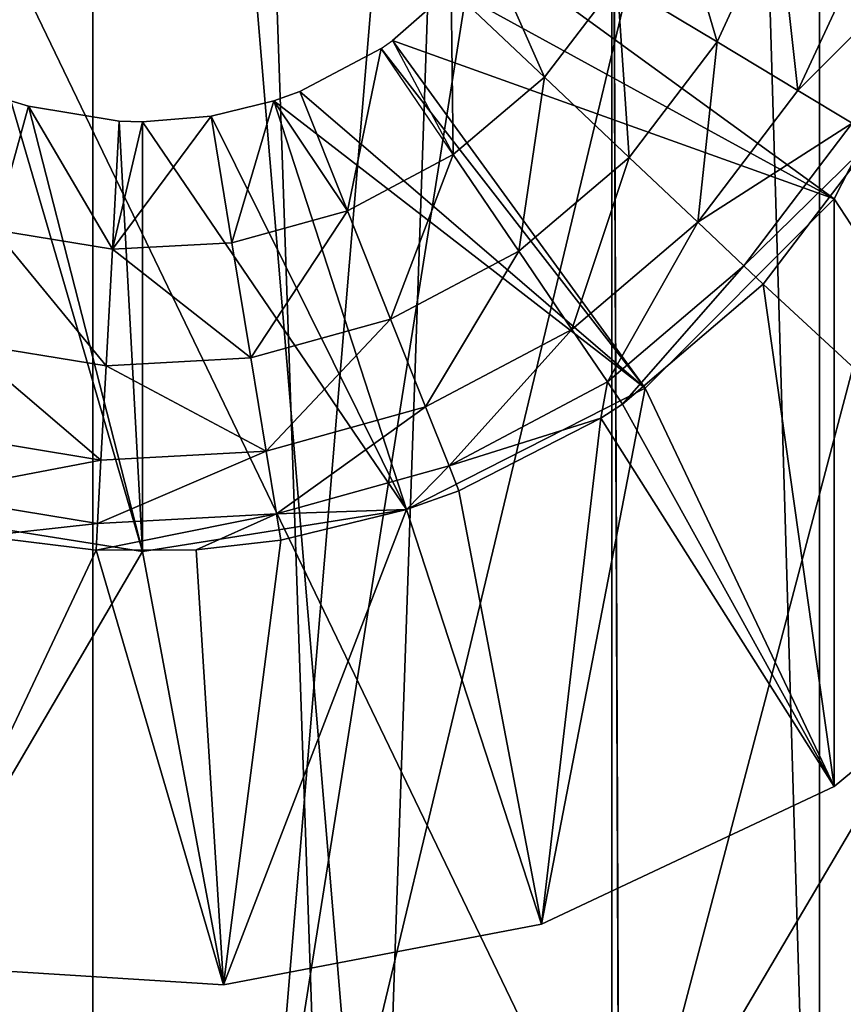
# Model space of a CAD drawing. Header units: millimetres. Extents: x 8 to 152, y -272 to 223.
# Tile 21 of 35: x 64.83 to 66.74, y 207.77 to 210.06. Entities that reach past the tile are written whole.
import ezdxf

# ---------------------------------------------------------------- set-up
doc = ezdxf.new("R2010")
doc.units = ezdxf.units.MM
doc.header["$LTSCALE"] = 25.4
doc.layers.get('0').update_dxf_attribs({"true_color": 0xff5454})

# ---------------------------------------------------------------- blocks, each defined once
blk = doc.blocks.new('EYE-SUPER-6487-6494-6501.STL#3')
at = {"color": 250, "true_color": 0x262626}
mesh = blk.add_polyface(dxfattribs=at)
corners = [(58.7496, 207.6285, 271.4306), (58.2049, 222.5148, 271.4306), (58.2049, 210.0148, 271.4306), (69.2049, 222.5148, 271.4306), (60.2757, 205.7148, 271.4306), (62.481, 204.6527, 271.4306), (64.9288, 204.6527, 271.4306), (67.1341, 205.7148, 271.4306), (68.6602, 207.6285, 271.4306), (69.2049, 210.0148, 271.4306)]
mesh.append_faces([[corners[k] for k in face] for face in [(0, 1, 2), (3, 8, 9)]], dxfattribs={"vtx0": -1, "color": 250})
mesh.append_faces([[corners[k] for k in face] for face in [(1, 0, 3)]], dxfattribs={"vtx0": -1, "vtx1": -1, "color": 250})
mesh.append_faces([[corners[k] for k in face] for face in [(3, 0, 4), (3, 4, 5), (3, 5, 6), (3, 6, 7), (3, 7, 8)]], dxfattribs={"vtx0": -1, "vtx2": -1, "color": 250})
mesh = blk.add_polyface(dxfattribs=at)
corners = [(67.8339, 222.5148, 181.6014), (63.7049, 196.5148, 181.4306), (59.5759, 222.5148, 181.6014)]
mesh.append_faces([[corners[k] for k in face] for face in [(0, 1, 2)]], dxfattribs={"color": 250})
mesh = blk.add_polyface(dxfattribs=at)
corners = [(67.8339, 196.5148, 181.6014), (63.7049, 196.5148, 181.4306), (67.8339, 222.5148, 181.6014)]
mesh.append_faces([[corners[k] for k in face] for face in [(0, 1, 2)]], dxfattribs={"color": 250})
at = {"color": 250, "true_color": 0x282828}
mesh = blk.add_polyface(dxfattribs=at)
corners = [(64.999, 187.5148, 214.2602), (63.7049, 222.5148, 214.4306), (63.7049, 187.5148, 214.4306), (64.999, 222.5148, 214.2602)]
mesh.append_faces([[corners[k] for k in face] for face in [(0, 1, 2), (1, 0, 3)]], dxfattribs={"vtx0": -1, "color": 250})
mesh = blk.add_polyface(dxfattribs=at)
corners = [(64.999, 222.5148, 204.601), (63.7049, 187.5148, 204.4306), (63.7049, 222.5148, 204.4306), (64.999, 187.5148, 204.601)]
mesh.append_faces([[corners[k] for k in face] for face in [(0, 1, 2), (1, 0, 3)]], dxfattribs={"vtx0": -1, "color": 250})
at = {"color": 250, "true_color": 0x262626}
mesh = blk.add_polyface(dxfattribs=at)
corners = [(66.6872, 222.5148, 213.7513), (64.3377, 194.5148, 214.6423), (64.3377, 222.5148, 214.6423), (66.6872, 194.5148, 213.7513)]
mesh.append_faces([[corners[k] for k in face] for face in [(0, 1, 2), (1, 0, 3)]], dxfattribs={"vtx0": -1, "color": 250})
mesh = blk.add_polyface(dxfattribs=at)
corners = [(66.6872, 194.5148, 205.1099), (64.3377, 222.5148, 204.2189), (64.3377, 194.5148, 204.2189), (66.6872, 222.5148, 205.1099)]
mesh.append_faces([[corners[k] for k in face] for face in [(0, 1, 2), (1, 0, 3)]], dxfattribs={"vtx0": -1, "color": 250})
at = {"color": 250, "true_color": 0x282828}
mesh = blk.add_polyface(dxfattribs=at)
corners = [(66.2049, 187.5148, 213.7607), (64.999, 222.5148, 214.2602), (64.999, 187.5148, 214.2602), (66.2049, 222.5148, 213.7607)]
mesh.append_faces([[corners[k] for k in face] for face in [(0, 1, 2), (1, 0, 3)]], dxfattribs={"vtx0": -1, "color": 250})
mesh = blk.add_polyface(dxfattribs=at)
corners = [(66.2049, 222.5148, 205.1005), (64.999, 187.5148, 204.601), (64.999, 222.5148, 204.601), (66.2049, 187.5148, 205.1005)]
mesh.append_faces([[corners[k] for k in face] for face in [(0, 1, 2), (1, 0, 3)]], dxfattribs={"vtx0": -1, "color": 250})
mesh = blk.add_polyface(dxfattribs=at)
corners = [(67.2404, 187.5148, 212.9661), (66.2049, 222.5148, 213.7607), (66.2049, 187.5148, 213.7607), (67.2404, 222.5148, 212.9661)]
mesh.append_faces([[corners[k] for k in face] for face in [(0, 1, 2), (1, 0, 3)]], dxfattribs={"vtx0": -1, "color": 250})
mesh = blk.add_polyface(dxfattribs=at)
corners = [(67.2404, 222.5148, 205.8951), (66.2049, 187.5148, 205.1005), (66.2049, 222.5148, 205.1005), (67.2404, 187.5148, 205.8951)]
mesh.append_faces([[corners[k] for k in face] for face in [(0, 1, 2), (1, 0, 3)]], dxfattribs={"vtx0": -1, "color": 250})
at = {"color": 250, "true_color": 0x262626}
mesh = blk.add_polyface(dxfattribs=at)
corners = [(66.6872, 222.5148, 213.7513), (68.3535, 194.5148, 211.8704), (66.6872, 194.5148, 213.7513), (68.3535, 222.5148, 211.8704)]
mesh.append_faces([[corners[k] for k in face] for face in [(0, 1, 2), (1, 0, 3)]], dxfattribs={"vtx0": -1, "color": 250})
mesh = blk.add_polyface(dxfattribs=at)
corners = [(68.3535, 222.5148, 206.9908), (66.6872, 194.5148, 205.1099), (68.3535, 194.5148, 206.9908), (66.6872, 222.5148, 205.1099)]
mesh.append_faces([[corners[k] for k in face] for face in [(0, 1, 2), (1, 0, 3)]], dxfattribs={"vtx0": -1, "color": 250})
mesh = blk.add_polyface(dxfattribs=at)
corners = [(59.3653, 213.9983, 223.9306), (59.3843, 208.9983, 223.9306), (58.7049, 211.4958, 223.9306), (61.1884, 215.8354, 223.9306), (61.2214, 207.1752, 223.9306), (63.6858, 216.5148, 223.9306), (63.724, 206.5149, 223.9306), (66.1884, 215.8545, 223.9306), (66.2214, 207.1943, 223.9306), (68.0255, 214.0313, 223.9306), (68.0445, 209.0314, 223.9306), (68.7049, 211.5339, 223.9306)]
mesh.append_faces([[corners[k] for k in face] for face in [(0, 1, 2), (10, 9, 11)]], dxfattribs={"vtx0": -1, "color": 250})
mesh.append_faces([[corners[k] for k in face] for face in [(1, 3, 4), (4, 5, 6), (6, 7, 8), (8, 9, 10)]], dxfattribs={"vtx0": -1, "vtx1": -1, "color": 250})
mesh.append_faces([[corners[k] for k in face] for face in [(1, 0, 3), (4, 3, 5), (6, 5, 7), (8, 7, 9)]], dxfattribs={"vtx0": -1, "vtx2": -1, "color": 250})
at = {"color": 7, "true_color": 0xfaf5f5}
mesh = blk.add_polyface(dxfattribs=at)
corners = [(62.1375, 211.1887, 1.8268), (62.1375, 210.4367, 1.8268), (62.1139, 210.8127, 1.8268), (62.3245, 211.917, 1.8268), (62.3245, 209.7083, 1.8268), (62.6868, 212.576, 1.8268), (62.6868, 209.0493, 1.8268), (63.2016, 213.1242, 1.8268), (63.1266, 210.8127, 1.8268), (63.2239, 211.4268, 1.8268), (63.8365, 213.5271, 1.8268), (63.5062, 211.9807, 1.8268), (63.9458, 212.4204, 1.8268), (64.5517, 213.7595, 1.8268), (64.4998, 212.7026, 1.8268), (65.1139, 212.7999, 1.8268), (65.3022, 213.8067, 1.8268), (65.7279, 212.7026, 1.8268), (66.0409, 213.6658, 1.8268), (66.2819, 212.4204, 1.8268), (66.7213, 213.3456, 1.8268), (66.7215, 211.9807, 1.8268), (67.3008, 212.8663, 1.8268), (67.0038, 211.4268, 1.8268), (67.1011, 210.8127, 1.8268), (63.2016, 208.5011, 1.8268), (63.2239, 210.1986, 1.8268), (63.8365, 208.0982, 1.8268), (63.5062, 209.6446, 1.8268), (63.9458, 209.205, 1.8268), (64.5517, 207.8658, 1.8268), (64.4998, 208.9227, 1.8268), (65.1139, 208.8254, 1.8268), (65.3022, 207.8186, 1.8268), (65.7279, 208.9227, 1.8268), (66.0409, 207.9595, 1.8268), (66.2819, 209.205, 1.8268), (66.7213, 208.2797, 1.8268), (66.7215, 209.6446, 1.8268), (67.3008, 208.759, 1.8268), (67.0038, 210.1986, 1.8268), (67.7428, 212.2579, 1.8268), (67.7428, 209.3674, 1.8268), (68.0196, 211.5587, 1.8268), (68.0196, 210.0666, 1.8268), (68.1139, 210.8127, 1.8268)]
mesh.append_faces([[corners[k] for k in face] for face in [(0, 1, 2), (44, 43, 45)]], dxfattribs={"vtx0": -1, "color": 7})
mesh.append_faces([[corners[k] for k in face] for face in [(1, 3, 4), (4, 5, 6), (8, 7, 9), (9, 10, 11), (11, 10, 12), (12, 13, 14), (14, 13, 15), (15, 16, 17), (17, 18, 19), (19, 20, 21), (21, 22, 23), (23, 22, 24), (25, 26, 27), (27, 29, 30), (30, 32, 33), (33, 34, 35), (35, 36, 37), (37, 38, 39), (39, 41, 42), (42, 43, 44)]], dxfattribs={"vtx0": -1, "vtx1": -1, "color": 7})
mesh.append_faces([[corners[k] for k in face] for face in [(6, 7, 8), (39, 24, 22)]], dxfattribs={"vtx0": -1, "vtx1": -1, "vtx2": -1, "color": 7})
mesh.append_faces([[corners[k] for k in face] for face in [(1, 0, 3), (4, 3, 5), (6, 5, 7), (9, 7, 10), (12, 10, 13), (15, 13, 16), (17, 16, 18), (19, 18, 20), (21, 20, 22), (8, 25, 6), (25, 8, 26), (27, 26, 28), (27, 28, 29), (30, 29, 31), (30, 31, 32), (33, 32, 34), (35, 34, 36), (37, 36, 38), (39, 38, 40), (39, 40, 24), (39, 22, 41), (42, 41, 43)]], dxfattribs={"vtx0": -1, "vtx2": -1, "color": 7})
at = {"color": 250, "true_color": 0x262626}
mesh = blk.add_polyface(dxfattribs=at)
corners = [(63.7012, 212.4956, 305.1678), (66.2211, 207.2639, 310.9074), (66.2034, 211.925, 304.8329), (63.7193, 207.7281, 311.381)]
mesh.append_faces([[corners[k] for k in face] for face in [(0, 1, 2), (1, 0, 3)]], dxfattribs={"vtx0": -1, "color": 250})
mesh = blk.add_polyface(dxfattribs=at)
corners = [(68.0395, 210.347, 303.9178), (66.2211, 207.2639, 310.9074), (68.0562, 205.9768, 309.6133), (66.2034, 211.925, 304.8329)]
mesh.append_faces([[corners[k] for k in face] for face in [(0, 1, 2), (1, 0, 3)]], dxfattribs={"vtx0": -1, "color": 250})
at = {"color": 7, "true_color": 0xfaf5f5}
mesh = blk.add_polyface(dxfattribs=at)
corners = [(66.4491, 210.0093, 20.6488), (66.3336, 210.4017, 20.7813), (66.2167, 210.1491, 20.7813), (66.5906, 210.3151, 20.6488)]
mesh.append_faces([[corners[k] for k in face] for face in [(0, 1, 2), (1, 0, 3)]], dxfattribs={"vtx0": -1, "color": 7})
mesh = blk.add_polyface(dxfattribs=at)
corners = [(66.637, 209.8962, 20.4415), (66.5906, 210.3151, 20.6488), (66.4491, 210.0093, 20.6488), (66.7984, 210.2451, 20.4415)]
mesh.append_faces([[corners[k] for k in face] for face in [(0, 1, 2), (1, 0, 3)]], dxfattribs={"vtx0": -1, "color": 7})
mesh = blk.add_polyface(dxfattribs=at)
corners = [(65.9138, 210.2315, 20.8268), (66.7215, 209.6446, 1.8268), (65.8317, 210.1327, 20.8268)]
mesh.append_faces([[corners[k] for k in face] for face in [(0, 1, 2)]], dxfattribs={"color": 7})
mesh = blk.add_polyface(dxfattribs=at)
corners = [(66.0483, 209.9275, 20.7813), (65.9138, 210.2315, 20.8268), (65.8317, 210.1327, 20.8268)]
mesh.append_faces([[corners[k] for k in face] for face in [(0, 1, 2)]], dxfattribs={"color": 7})
mesh = blk.add_polyface(dxfattribs=at)
corners = [(65.9138, 210.2315, 20.8268), (67.0038, 210.1986, 1.8268), (66.7215, 209.6446, 1.8268)]
mesh.append_faces([[corners[k] for k in face] for face in [(0, 1, 2)]], dxfattribs={"color": 7})
mesh = blk.add_polyface(dxfattribs=at)
corners = [(66.2167, 210.1491, 20.7813), (65.9138, 210.2315, 20.8268), (66.0483, 209.9275, 20.7813)]
mesh.append_faces([[corners[k] for k in face] for face in [(0, 1, 2)]], dxfattribs={"color": 7})
mesh = blk.add_polyface(dxfattribs=at)
corners = [(66.9381, 210.198, 20.1782), (66.637, 209.8962, 20.4415), (66.7633, 209.8202, 20.1782), (66.7984, 210.2451, 20.4415)]
mesh.append_faces([[corners[k] for k in face] for face in [(0, 1, 2), (1, 0, 3)]], dxfattribs={"vtx0": -1, "color": 7})
mesh = blk.add_polyface(dxfattribs=at)
corners = [(66.2452, 209.741, 20.6488), (66.2167, 210.1491, 20.7813), (66.0483, 209.9275, 20.7813), (66.4491, 210.0093, 20.6488)]
mesh.append_faces([[corners[k] for k in face] for face in [(0, 1, 2), (1, 0, 3)]], dxfattribs={"vtx0": -1, "color": 7})
mesh = blk.add_polyface(dxfattribs=at)
corners = [(65.8317, 210.1327, 20.8268), (66.7215, 209.6446, 1.8268), (65.6951, 210.0127, 20.8268)]
mesh.append_faces([[corners[k] for k in face] for face in [(0, 1, 2)]], dxfattribs={"color": 7})
mesh = blk.add_polyface(dxfattribs=at)
corners = [(65.8362, 209.7473, 20.7813), (65.8317, 210.1327, 20.8268), (65.6951, 210.0127, 20.8268)]
mesh.append_faces([[corners[k] for k in face] for face in [(0, 1, 2)]], dxfattribs={"color": 7})
mesh = blk.add_polyface(dxfattribs=at)
corners = [(66.0483, 209.9275, 20.7813), (65.8317, 210.1327, 20.8268), (65.8362, 209.7473, 20.7813)]
mesh.append_faces([[corners[k] for k in face] for face in [(0, 1, 2)]], dxfattribs={"color": 7})
mesh = blk.add_polyface(dxfattribs=at)
corners = [(65.6951, 210.0127, 20.8268), (66.2819, 209.205, 1.8268), (65.6688, 209.9942, 20.8268)]
mesh.append_faces([[corners[k] for k in face] for face in [(0, 1, 2)]], dxfattribs={"color": 7})
mesh = blk.add_polyface(dxfattribs=at)
corners = [(65.6951, 210.0127, 20.8268), (66.7215, 209.6446, 1.8268), (66.2819, 209.205, 1.8268)]
mesh.append_faces([[corners[k] for k in face] for face in [(0, 1, 2)]], dxfattribs={"color": 7})
mesh = blk.add_polyface(dxfattribs=at)
corners = [(66.4044, 209.5902, 20.4415), (66.4491, 210.0093, 20.6488), (66.2452, 209.741, 20.6488), (66.637, 209.8962, 20.4415)]
mesh.append_faces([[corners[k] for k in face] for face in [(0, 1, 2), (1, 0, 3)]], dxfattribs={"vtx0": -1, "color": 7})
mesh = blk.add_polyface(dxfattribs=at)
corners = [(65.6688, 209.9942, 20.8268), (66.2819, 209.205, 1.8268), (65.4798, 209.8941, 20.8268)]
mesh.append_faces([[corners[k] for k in face] for face in [(0, 1, 2)]], dxfattribs={"color": 7})
mesh = blk.add_polyface(dxfattribs=at)
corners = [(65.5903, 209.6169, 20.7813), (65.6688, 209.9942, 20.8268), (65.4798, 209.8941, 20.8268), (65.8362, 209.7473, 20.7813)]
mesh.append_faces([[corners[k] for k in face] for face in [(0, 1, 2), (1, 0, 3)]], dxfattribs={"vtx0": -1, "color": 7})
mesh = blk.add_polyface(dxfattribs=at)
corners = [(65.9883, 209.5229, 20.6488), (66.0483, 209.9275, 20.7813), (65.8362, 209.7473, 20.7813), (66.2452, 209.741, 20.6488)]
mesh.append_faces([[corners[k] for k in face] for face in [(0, 1, 2), (1, 0, 3)]], dxfattribs={"vtx0": -1, "color": 7})
mesh = blk.add_polyface(dxfattribs=at)
corners = [(65.4798, 209.8941, 20.8268), (66.2819, 209.205, 1.8268), (65.4194, 209.8723, 20.8268)]
mesh.append_faces([[corners[k] for k in face] for face in [(0, 1, 2)]], dxfattribs={"color": 7})
mesh = blk.add_polyface(dxfattribs=at)
corners = [(65.5903, 209.6169, 20.7813), (65.4798, 209.8941, 20.8268), (65.4194, 209.8723, 20.8268)]
mesh.append_faces([[corners[k] for k in face] for face in [(0, 1, 2)]], dxfattribs={"color": 7})
mesh = blk.add_polyface(dxfattribs=at)
corners = [(66.7633, 209.8202, 20.1782), (66.4044, 209.5902, 20.4415), (66.5114, 209.4888, 20.1782), (66.637, 209.8962, 20.4415)]
mesh.append_faces([[corners[k] for k in face] for face in [(0, 1, 2), (1, 0, 3)]], dxfattribs={"vtx0": -1, "color": 7})
mesh = blk.add_polyface(dxfattribs=at)
corners = [(64.8083, 209.8723, 20.8268), (65.1139, 208.8254, 1.8268), (64.4998, 208.9227, 1.8268)]
mesh.append_faces([[corners[k] for k in face] for face in [(0, 1, 2)]], dxfattribs={"color": 7})
mesh = blk.add_polyface(dxfattribs=at)
corners = [(64.8493, 209.8599, 20.8268), (64.8083, 209.8723, 20.8268), (64.7695, 209.5724, 20.7813)]
mesh.append_faces([[corners[k] for k in face] for face in [(0, 1, 2)]], dxfattribs={"color": 7})
mesh = blk.add_polyface(dxfattribs=at)
corners = [(65.0442, 209.5274, 20.7813), (64.8493, 209.8599, 20.8268), (64.7695, 209.5724, 20.7813), (65.0603, 209.8253, 20.8268)]
mesh.append_faces([[corners[k] for k in face] for face in [(0, 1, 2), (1, 0, 3)]], dxfattribs={"vtx0": -1, "color": 7})
mesh = blk.add_polyface(dxfattribs=at)
corners = [(64.8493, 209.8599, 20.8268), (65.1139, 208.8254, 1.8268), (64.8083, 209.8723, 20.8268)]
mesh.append_faces([[corners[k] for k in face] for face in [(0, 1, 2)]], dxfattribs={"color": 7})
mesh = blk.add_polyface(dxfattribs=at)
corners = [(65.0603, 209.8253, 20.8268), (65.1139, 208.8254, 1.8268), (64.8493, 209.8599, 20.8268)]
mesh.append_faces([[corners[k] for k in face] for face in [(0, 1, 2)]], dxfattribs={"color": 7})
mesh = blk.add_polyface(dxfattribs=at)
corners = [(65.4194, 209.8723, 20.8268), (65.7279, 208.9227, 1.8268), (65.2738, 209.8369, 20.8268)]
mesh.append_faces([[corners[k] for k in face] for face in [(0, 1, 2)]], dxfattribs={"color": 7})
mesh = blk.add_polyface(dxfattribs=at)
corners = [(65.4194, 209.8723, 20.8268), (65.2738, 209.8369, 20.8268), (65.3221, 209.5425, 20.7813)]
mesh.append_faces([[corners[k] for k in face] for face in [(0, 1, 2)]], dxfattribs={"color": 7})
mesh = blk.add_polyface(dxfattribs=at)
corners = [(65.5903, 209.6169, 20.7813), (65.4194, 209.8723, 20.8268), (65.3221, 209.5425, 20.7813)]
mesh.append_faces([[corners[k] for k in face] for face in [(0, 1, 2)]], dxfattribs={"color": 7})
mesh = blk.add_polyface(dxfattribs=at)
corners = [(65.4194, 209.8723, 20.8268), (66.2819, 209.205, 1.8268), (65.7279, 208.9227, 1.8268)]
mesh.append_faces([[corners[k] for k in face] for face in [(0, 1, 2)]], dxfattribs={"color": 7})
mesh = blk.add_polyface(dxfattribs=at)
corners = [(65.2738, 209.8369, 20.8268), (65.1139, 209.8239, 20.8268), (65.0442, 209.5274, 20.7813)]
mesh.append_faces([[corners[k] for k in face] for face in [(0, 1, 2)]], dxfattribs={"color": 7})
mesh = blk.add_polyface(dxfattribs=at)
corners = [(65.3221, 209.5425, 20.7813), (65.2738, 209.8369, 20.8268), (65.0442, 209.5274, 20.7813)]
mesh.append_faces([[corners[k] for k in face] for face in [(0, 1, 2)]], dxfattribs={"color": 7})
mesh = blk.add_polyface(dxfattribs=at)
corners = [(65.2738, 209.8369, 20.8268), (65.7279, 208.9227, 1.8268), (65.1139, 209.8239, 20.8268)]
mesh.append_faces([[corners[k] for k in face] for face in [(0, 1, 2)]], dxfattribs={"color": 7})
mesh = blk.add_polyface(dxfattribs=at)
corners = [(65.1139, 209.8239, 20.8268), (65.0603, 209.8253, 20.8268), (65.0442, 209.5274, 20.7813)]
mesh.append_faces([[corners[k] for k in face] for face in [(0, 1, 2)]], dxfattribs={"color": 7})
mesh = blk.add_polyface(dxfattribs=at)
corners = [(65.1139, 209.8239, 20.8268), (65.1139, 208.8254, 1.8268), (65.0603, 209.8253, 20.8268)]
mesh.append_faces([[corners[k] for k in face] for face in [(0, 1, 2)]], dxfattribs={"color": 7})
mesh = blk.add_polyface(dxfattribs=at)
corners = [(65.1139, 209.8239, 20.8268), (65.7279, 208.9227, 1.8268), (65.1139, 208.8254, 1.8268)]
mesh.append_faces([[corners[k] for k in face] for face in [(0, 1, 2)]], dxfattribs={"color": 7})
mesh = blk.add_polyface(dxfattribs=at)
corners = [(66.8166, 209.7881, 19.8829), (66.5114, 209.4888, 20.1782), (66.5566, 209.4461, 19.8829), (66.7633, 209.8202, 20.1782)]
mesh.append_faces([[corners[k] for k in face] for face in [(0, 1, 2), (1, 0, 3)]], dxfattribs={"vtx0": -1, "color": 7})
mesh = blk.add_polyface(dxfattribs=at)
corners = [(66.8166, 209.7881, 19.8829), (66.5566, 209.4461, 19.8829), (67.3008, 208.759, 1.8268)]
mesh.append_faces([[corners[k] for k in face] for face in [(0, 1, 2)]], dxfattribs={"color": 7})
mesh = blk.add_polyface(dxfattribs=at)
corners = [(65.6906, 209.365, 20.6488), (65.8362, 209.7473, 20.7813), (65.5903, 209.6169, 20.7813), (65.9883, 209.5229, 20.6488)]
mesh.append_faces([[corners[k] for k in face] for face in [(0, 1, 2), (1, 0, 3)]], dxfattribs={"vtx0": -1, "color": 7})
mesh = blk.add_polyface(dxfattribs=at)
corners = [(66.1114, 209.3414, 20.4415), (66.2452, 209.741, 20.6488), (65.9883, 209.5229, 20.6488), (66.4044, 209.5902, 20.4415)]
mesh.append_faces([[corners[k] for k in face] for face in [(0, 1, 2), (1, 0, 3)]], dxfattribs={"vtx0": -1, "color": 7})
mesh = blk.add_polyface(dxfattribs=at)
corners = [(65.366, 209.2749, 20.6488), (65.5903, 209.6169, 20.7813), (65.3221, 209.5425, 20.7813), (65.6906, 209.365, 20.6488)]
mesh.append_faces([[corners[k] for k in face] for face in [(0, 1, 2), (1, 0, 3)]], dxfattribs={"vtx0": -1, "color": 7})
mesh = blk.add_polyface(dxfattribs=at)
corners = [(66.4044, 209.5902, 20.4415), (66.1942, 209.2193, 20.1782), (66.5114, 209.4888, 20.1782), (66.1114, 209.3414, 20.4415)]
mesh.append_faces([[corners[k] for k in face] for face in [(0, 1, 2), (1, 0, 3)]], dxfattribs={"vtx0": -1, "color": 7})
mesh = blk.add_polyface(dxfattribs=at)
corners = [(65.0295, 209.2567, 20.6488), (64.7695, 209.5724, 20.7813), (64.697, 209.3112, 20.6488), (65.0442, 209.5274, 20.7813)]
mesh.append_faces([[corners[k] for k in face] for face in [(0, 1, 2), (1, 0, 3)]], dxfattribs={"vtx0": -1, "color": 7})
mesh = blk.add_polyface(dxfattribs=at)
corners = [(65.366, 209.2749, 20.6488), (65.0442, 209.5274, 20.7813), (65.0295, 209.2567, 20.6488), (65.3221, 209.5425, 20.7813)]
mesh.append_faces([[corners[k] for k in face] for face in [(0, 1, 2), (1, 0, 3)]], dxfattribs={"vtx0": -1, "color": 7})
mesh = blk.add_polyface(dxfattribs=at)
corners = [(65.7718, 209.1613, 20.4415), (65.9883, 209.5229, 20.6488), (65.6906, 209.365, 20.6488), (66.1114, 209.3414, 20.4415)]
mesh.append_faces([[corners[k] for k in face] for face in [(0, 1, 2), (1, 0, 3)]], dxfattribs={"vtx0": -1, "color": 7})
mesh = blk.add_polyface(dxfattribs=at)
corners = [(66.5114, 209.4888, 20.1782), (66.2291, 209.1679, 19.8829), (66.5566, 209.4461, 19.8829), (66.1942, 209.2193, 20.1782)]
mesh.append_faces([[corners[k] for k in face] for face in [(0, 1, 2), (1, 0, 3)]], dxfattribs={"vtx0": -1, "color": 7})
mesh = blk.add_polyface(dxfattribs=at)
corners = [(66.2291, 209.1679, 19.8829), (66.7213, 208.2797, 1.8268), (66.5566, 209.4461, 19.8829)]
mesh.append_faces([[corners[k] for k in face] for face in [(0, 1, 2)]], dxfattribs={"color": 7})
mesh = blk.add_polyface(dxfattribs=at)
corners = [(66.5566, 209.4461, 19.8829), (66.7213, 208.2797, 1.8268), (67.3008, 208.759, 1.8268)]
mesh.append_faces([[corners[k] for k in face] for face in [(0, 1, 2)]], dxfattribs={"color": 7})
mesh = blk.add_polyface(dxfattribs=at)
corners = [(65.4014, 209.0585, 20.4415), (65.6906, 209.365, 20.6488), (65.366, 209.2749, 20.6488), (65.7718, 209.1613, 20.4415)]
mesh.append_faces([[corners[k] for k in face] for face in [(0, 1, 2), (1, 0, 3)]], dxfattribs={"vtx0": -1, "color": 7})
mesh = blk.add_polyface(dxfattribs=at)
corners = [(66.1114, 209.3414, 20.4415), (65.8264, 209.0243, 20.1782), (66.1942, 209.2193, 20.1782), (65.7718, 209.1613, 20.4415)]
mesh.append_faces([[corners[k] for k in face] for face in [(0, 1, 2), (1, 0, 3)]], dxfattribs={"vtx0": -1, "color": 7})
mesh = blk.add_polyface(dxfattribs=at)
corners = [(65.0176, 209.0377, 20.4415), (64.697, 209.3112, 20.6488), (64.6383, 209.0999, 20.4415), (65.0295, 209.2567, 20.6488)]
mesh.append_faces([[corners[k] for k in face] for face in [(0, 1, 2), (1, 0, 3)]], dxfattribs={"vtx0": -1, "color": 7})
mesh = blk.add_polyface(dxfattribs=at)
corners = [(65.4014, 209.0585, 20.4415), (65.0295, 209.2567, 20.6488), (65.0176, 209.0377, 20.4415), (65.366, 209.2749, 20.6488)]
mesh.append_faces([[corners[k] for k in face] for face in [(0, 1, 2), (1, 0, 3)]], dxfattribs={"vtx0": -1, "color": 7})
mesh = blk.add_polyface(dxfattribs=at)
corners = [(65.8264, 209.0243, 20.1782), (66.1787, 209.1348, 19.8829), (66.1942, 209.2193, 20.1782)]
mesh.append_faces([[corners[k] for k in face] for face in [(0, 1, 2)]], dxfattribs={"color": 7})
mesh = blk.add_polyface(dxfattribs=at)
corners = [(66.1942, 209.2193, 20.1782), (66.1787, 209.1348, 19.8829), (66.2291, 209.1679, 19.8829)]
mesh.append_faces([[corners[k] for k in face] for face in [(0, 1, 2)]], dxfattribs={"color": 7})
mesh = blk.add_polyface(dxfattribs=at)
corners = [(65.7718, 209.1613, 20.4415), (65.4253, 208.913, 20.1782), (65.8264, 209.0243, 20.1782), (65.4014, 209.0585, 20.4415)]
mesh.append_faces([[corners[k] for k in face] for face in [(0, 1, 2), (1, 0, 3)]], dxfattribs={"vtx0": -1, "color": 7})
mesh = blk.add_polyface(dxfattribs=at)
corners = [(66.1787, 209.1348, 19.8829), (66.7213, 208.2797, 1.8268), (66.2291, 209.1679, 19.8829)]
mesh.append_faces([[corners[k] for k in face] for face in [(0, 1, 2)]], dxfattribs={"color": 7})
mesh = blk.add_polyface(dxfattribs=at)
corners = [(65.8264, 209.0243, 20.1782), (65.8494, 208.9666, 19.8829), (66.1787, 209.1348, 19.8829)]
mesh.append_faces([[corners[k] for k in face] for face in [(0, 1, 2)]], dxfattribs={"color": 7})
mesh = blk.add_polyface(dxfattribs=at)
corners = [(65.8494, 208.9666, 19.8829), (66.0409, 207.9595, 1.8268), (66.1787, 209.1348, 19.8829)]
mesh.append_faces([[corners[k] for k in face] for face in [(0, 1, 2)]], dxfattribs={"color": 7})
mesh = blk.add_polyface(dxfattribs=at)
corners = [(66.1787, 209.1348, 19.8829), (66.0409, 207.9595, 1.8268), (66.7213, 208.2797, 1.8268)]
mesh.append_faces([[corners[k] for k in face] for face in [(0, 1, 2)]], dxfattribs={"color": 7})
mesh = blk.add_polyface(dxfattribs=at)
corners = [(65.0176, 209.0377, 20.4415), (64.5989, 208.9578, 20.1782), (65.0096, 208.8904, 20.1782), (64.6383, 209.0999, 20.4415)]
mesh.append_faces([[corners[k] for k in face] for face in [(0, 1, 2), (1, 0, 3)]], dxfattribs={"vtx0": -1, "color": 7})
mesh = blk.add_polyface(dxfattribs=at)
corners = [(65.4014, 209.0585, 20.4415), (65.0096, 208.8904, 20.1782), (65.4253, 208.913, 20.1782), (65.0176, 209.0377, 20.4415)]
mesh.append_faces([[corners[k] for k in face] for face in [(0, 1, 2), (1, 0, 3)]], dxfattribs={"vtx0": -1, "color": 7})
mesh = blk.add_polyface(dxfattribs=at)
corners = [(65.4253, 208.913, 20.1782), (65.7279, 208.9227, 19.8829), (65.8264, 209.0243, 20.1782)]
mesh.append_faces([[corners[k] for k in face] for face in [(0, 1, 2)]], dxfattribs={"color": 7})
mesh = blk.add_polyface(dxfattribs=at)
corners = [(65.8264, 209.0243, 20.1782), (65.7279, 208.9227, 19.8829), (65.8494, 208.9666, 19.8829)]
mesh.append_faces([[corners[k] for k in face] for face in [(0, 1, 2)]], dxfattribs={"color": 7})
at = {"color": 250, "true_color": 0x262626}
mesh = blk.add_polyface(dxfattribs=at)
corners = [(66.2214, 207.1943, 290.1678), (68.0474, 208.2647, 295.9913), (66.2241, 206.49, 295.5176), (68.0445, 209.0314, 290.1678)]
mesh.append_faces([[corners[k] for k in face] for face in [(0, 1, 2), (1, 0, 3)]], dxfattribs={"vtx0": -1, "color": 250})
mesh = blk.add_polyface(dxfattribs=at)
corners = [(68.0445, 209.0314, 223.9306), (66.2214, 207.1943, 290.1678), (66.2214, 207.1943, 223.9306), (68.0445, 209.0314, 290.1678)]
mesh.append_faces([[corners[k] for k in face] for face in [(0, 1, 2), (1, 0, 3)]], dxfattribs={"vtx0": -1, "color": 250})
at = {"color": 7, "true_color": 0xfaf5f5}
mesh = blk.add_polyface(dxfattribs=at)
corners = [(65.7279, 208.9227, 19.8829), (66.0409, 207.9595, 1.8268), (65.8494, 208.9666, 19.8829)]
mesh.append_faces([[corners[k] for k in face] for face in [(0, 1, 2)]], dxfattribs={"color": 7})
mesh = blk.add_polyface(dxfattribs=at)
corners = [(64.5989, 208.9578, 20.1782), (64.7415, 208.8606, 19.8829), (65.0096, 208.8904, 20.1782)]
mesh.append_faces([[corners[k] for k in face] for face in [(0, 1, 2)]], dxfattribs={"color": 7})
mesh = blk.add_polyface(dxfattribs=at)
corners = [(65.7279, 208.9227, 19.8829), (65.3022, 207.8186, 1.8268), (66.0409, 207.9595, 1.8268)]
mesh.append_faces([[corners[k] for k in face] for face in [(0, 1, 2)]], dxfattribs={"color": 7})
mesh = blk.add_polyface(dxfattribs=at)
corners = [(65.4353, 208.8516, 19.8829), (65.3022, 207.8186, 1.8268), (65.7279, 208.9227, 19.8829)]
mesh.append_faces([[corners[k] for k in face] for face in [(0, 1, 2)]], dxfattribs={"color": 7})
mesh = blk.add_polyface(dxfattribs=at)
corners = [(65.4253, 208.913, 20.1782), (65.4353, 208.8516, 19.8829), (65.7279, 208.9227, 19.8829)]
mesh.append_faces([[corners[k] for k in face] for face in [(0, 1, 2)]], dxfattribs={"color": 7})
mesh = blk.add_polyface(dxfattribs=at)
corners = [(65.0096, 208.8904, 20.1782), (65.0063, 208.8284, 19.8829), (65.4253, 208.913, 20.1782)]
mesh.append_faces([[corners[k] for k in face] for face in [(0, 1, 2)]], dxfattribs={"color": 7})
mesh = blk.add_polyface(dxfattribs=at)
corners = [(65.4253, 208.913, 20.1782), (65.0063, 208.8284, 19.8829), (65.2386, 208.8294, 19.8829)]
mesh.append_faces([[corners[k] for k in face] for face in [(0, 1, 2)]], dxfattribs={"color": 7})
mesh = blk.add_polyface(dxfattribs=at)
corners = [(65.4253, 208.913, 20.1782), (65.2386, 208.8294, 19.8829), (65.4353, 208.8516, 19.8829)]
mesh.append_faces([[corners[k] for k in face] for face in [(0, 1, 2)]], dxfattribs={"color": 7})
mesh = blk.add_polyface(dxfattribs=at)
corners = [(65.0096, 208.8904, 20.1782), (64.7415, 208.8606, 19.8829), (65.0063, 208.8284, 19.8829)]
mesh.append_faces([[corners[k] for k in face] for face in [(0, 1, 2)]], dxfattribs={"color": 7})
mesh = blk.add_polyface(dxfattribs=at)
corners = [(64.7415, 208.8606, 19.8829), (64.5517, 207.8658, 1.8268), (65.0063, 208.8284, 19.8829)]
mesh.append_faces([[corners[k] for k in face] for face in [(0, 1, 2)]], dxfattribs={"color": 7})
mesh = blk.add_polyface(dxfattribs=at)
corners = [(65.0063, 208.8284, 19.8829), (65.3022, 207.8186, 1.8268), (65.2386, 208.8294, 19.8829)]
mesh.append_faces([[corners[k] for k in face] for face in [(0, 1, 2)]], dxfattribs={"color": 7})
mesh = blk.add_polyface(dxfattribs=at)
corners = [(65.2386, 208.8294, 19.8829), (65.3022, 207.8186, 1.8268), (65.4353, 208.8516, 19.8829)]
mesh.append_faces([[corners[k] for k in face] for face in [(0, 1, 2)]], dxfattribs={"color": 7})
mesh = blk.add_polyface(dxfattribs=at)
corners = [(65.0063, 208.8284, 19.8829), (64.5517, 207.8658, 1.8268), (65.3022, 207.8186, 1.8268)]
mesh.append_faces([[corners[k] for k in face] for face in [(0, 1, 2)]], dxfattribs={"color": 7})
at = {"color": 250, "true_color": 0x262626}
mesh = blk.add_polyface(dxfattribs=at)
corners = [(66.2241, 206.49, 295.5176), (68.056, 206.017, 301.4178), (66.2319, 204.425, 300.5028), (68.0474, 208.2647, 295.9913)]
mesh.append_faces([[corners[k] for k in face] for face in [(0, 1, 2), (1, 0, 3)]], dxfattribs={"vtx0": -1, "color": 250})

msp = doc.modelspace()

# ---------------------------------------------------------------- block references
at = {"color": 0}
msp.add_blockref('EYE-SUPER-6487-6494-6501.STL#3', (0, 0), dxfattribs=at)

doc.saveas('drawing.dxf')
